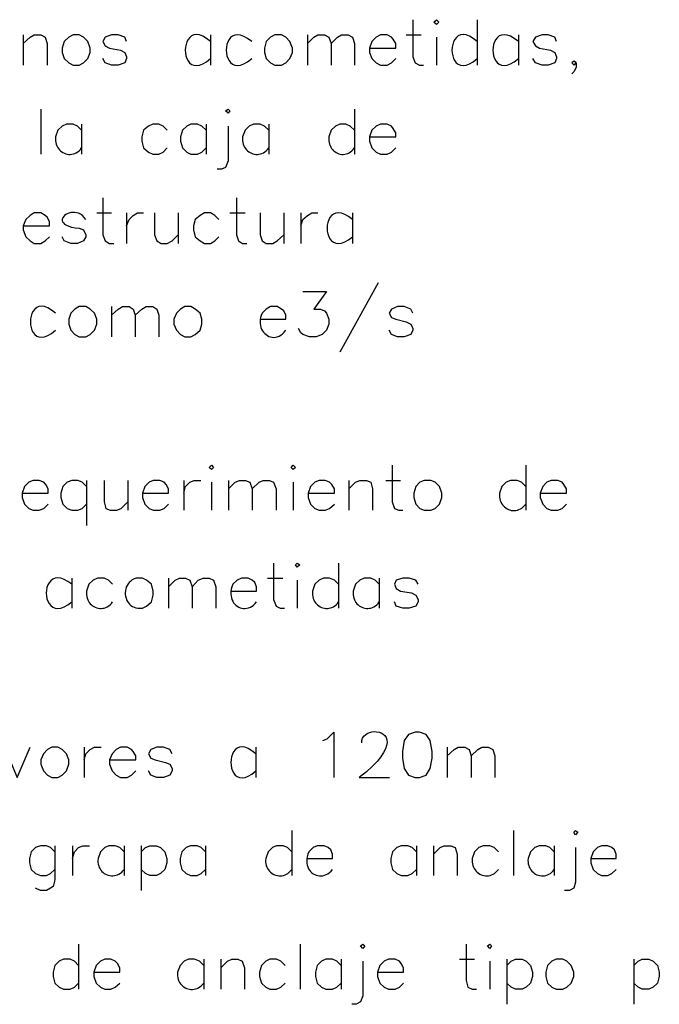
# Model space of a CAD drawing. Header units: millimetres. Extents: x 7 to 3083, y -677 to 294.
# Tile 104 of 256: x 697 to 719, y 110 to 144. Entities that reach past the tile are written whole.
import ezdxf

# ---------------------------------------------------------------- set-up
doc = ezdxf.new("R2010")
doc.units = ezdxf.units.MM
doc.layers.add('DGE_CONTORNOS', color=7, linetype='Continuous', lineweight=0)
doc.layers.add('DGE_DATOS', color=7, linetype='Continuous', lineweight=0)

# ---------------------------------------------------------------- blocks, each defined once
blk = doc.blocks.new('DGE_BT_003')
at = {"layer": 'DGE_CONTORNOS', "lineweight": 25}
for points in [[(70.6332, 144.4061), (70.6332, 143.1149), (70.7178, 142.9032), (70.866, 142.8186), (71.0142, 142.8186)], [(71.374, 144.3214), (71.4587, 144.4061), (71.5433, 144.3214), (71.4587, 144.2367), (71.374, 144.3214)], [(72.8768, 144.4061), (72.8768, 142.8186)], [(57.0653, 143.8769), (57.0653, 142.8186)], [(57.0653, 143.5806), (57.2982, 143.7922), (57.4463, 143.8769), (57.6792, 143.8769), (57.8273, 143.7922), (57.8908, 143.5806), (57.8908, 142.8186)], [(58.801, 143.8769), (58.6528, 143.7922), (58.4835, 143.6441), (58.42, 143.4112), (58.42, 143.2631), (58.4835, 143.0514), (58.6528, 142.9032), (58.801, 142.8186), (59.0127, 142.8186), (59.1608, 142.9032), (59.309, 143.0514), (59.3937, 143.2631), (59.3937, 143.4112), (59.309, 143.6441), (59.1608, 143.7922), (59.0127, 143.8769), (58.801, 143.8769)], [(60.6637, 143.6441), (60.6002, 143.7922), (60.3673, 143.8769), (60.1345, 143.8769), (59.9228, 143.7922), (59.8382, 143.6441), (59.9228, 143.4959), (60.071, 143.4112), (60.452, 143.3477), (60.6002, 143.2631), (60.6637, 143.1149), (60.6637, 143.0514), (60.6002, 142.9032), (60.3673, 142.8186), (60.1345, 142.8186), (59.9228, 142.9032), (59.8382, 143.0514)], [(63.5847, 143.6441), (63.4452, 143.7553), (63.3178, 143.8311), (63.2025, 143.8747), (63.0993, 143.8893), (63.0081, 143.878), (62.9291, 143.8442), (62.8622, 143.791), (62.8075, 143.7217), (62.7648, 143.6396), (62.7343, 143.5477), (62.7159, 143.4494), (62.7097, 143.3479), (62.7156, 143.2463), (62.7337, 143.148), (62.7639, 143.0561), (62.8064, 142.9739), (62.861, 142.9046), (62.9277, 142.8514), (63.0067, 142.8176), (63.0979, 142.8063), (63.2013, 142.8208), (63.3168, 142.8644), (63.4446, 142.9402), (63.5847, 143.0514)], [(63.5847, 143.8769), (63.5847, 142.8186)], [(65.024, 143.6441), (64.8823, 143.7525), (64.7528, 143.8262), (64.6356, 143.8684), (64.5307, 143.8821), (64.4381, 143.8706), (64.3578, 143.837), (64.2898, 143.7844), (64.2341, 143.716), (64.1907, 143.635), (64.1597, 143.5446), (64.141, 143.4478), (64.1346, 143.3479), (64.1406, 143.2479), (64.1589, 143.1511), (64.1897, 143.0607), (64.2328, 142.9797), (64.2882, 142.9113), (64.3561, 142.8587), (64.4364, 142.825), (64.5291, 142.8135), (64.6342, 142.8272), (64.7517, 142.8693), (64.8816, 142.943), (65.024, 143.0514)], [(65.8283, 143.8769), (65.6802, 143.7922), (65.532, 143.6441), (65.4685, 143.4112), (65.4685, 143.2631), (65.532, 143.0514), (65.6802, 142.9032), (65.8283, 142.8186), (66.0612, 142.8186), (66.2093, 142.9032), (66.3575, 143.0514), (66.4422, 143.2631), (66.4422, 143.4112), (66.3575, 143.6441), (66.2093, 143.7922), (66.0612, 143.8769), (65.8283, 143.8769)], [(66.9713, 143.8769), (66.9713, 142.8186)], [(66.9713, 143.5806), (67.183, 143.7922), (67.3312, 143.8769), (67.564, 143.8769), (67.7122, 143.7922), (67.7968, 143.5806), (67.7968, 142.8186)], [(67.7968, 143.5806), (68.0085, 143.7922), (68.1567, 143.8769), (68.3895, 143.8769), (68.5377, 143.7922), (68.6012, 143.5806), (68.6012, 142.8186)], [(69.1303, 143.4112), (70.0405, 143.4112), (70.0405, 143.5806), (69.9558, 143.7287), (69.8923, 143.7922), (69.7442, 143.8769), (69.5113, 143.8769), (69.3632, 143.7922), (69.215, 143.6441), (69.1303, 143.4112), (69.1303, 143.2631), (69.215, 143.0514), (69.3632, 142.9032), (69.5113, 142.8186), (69.7442, 142.8186), (69.8923, 142.9032), (70.0405, 143.0514)], [(70.4003, 143.8769), (70.9295, 143.8769)], [(71.4587, 143.7922), (71.4587, 142.8186)], [(72.8768, 143.6441), (72.7373, 143.7552), (72.6099, 143.8309), (72.4946, 143.8744), (72.3913, 143.8889), (72.3002, 143.8776), (72.2212, 143.8438), (72.1544, 143.7907), (72.0996, 143.7214), (72.057, 143.6393), (72.0265, 143.5475), (72.0082, 143.4493), (72.002, 143.3479), (72.0079, 143.2464), (72.0261, 143.1482), (72.0563, 143.0564), (72.0988, 142.9742), (72.1534, 142.905), (72.2202, 142.8518), (72.2991, 142.818), (72.3903, 142.8067), (72.4936, 142.8212), (72.6092, 142.8646), (72.7369, 142.9403), (72.8768, 143.0514)], [(74.3162, 143.6441), (74.1746, 143.7532), (74.0454, 143.8275), (73.9283, 143.87), (73.8236, 143.884), (73.7311, 143.8725), (73.6509, 143.8389), (73.5829, 143.7862), (73.5273, 143.7176), (73.4839, 143.6363), (73.4529, 143.5455), (73.4342, 143.4483), (73.4278, 143.348), (73.4338, 143.2476), (73.4521, 143.1505), (73.4828, 143.0596), (73.5258, 142.9783), (73.5812, 142.9097), (73.649, 142.857), (73.7291, 142.8232), (73.8217, 142.8117), (73.9267, 142.8256), (74.0441, 142.8681), (74.1739, 142.9423), (74.3162, 143.0514)], [(74.3162, 143.8769), (74.3162, 142.8186)], [(75.6497, 143.6441), (75.5862, 143.7922), (75.3533, 143.8769), (75.1417, 143.8769), (74.9088, 143.7922), (74.8242, 143.6441), (74.9088, 143.4959), (75.057, 143.4112), (75.438, 143.3477), (75.5862, 143.2631), (75.6497, 143.1149), (75.6497, 143.0514), (75.5862, 142.9032), (75.3533, 142.8186), (75.1417, 142.8186), (74.9088, 142.9032), (74.8242, 143.0514)], [(76.327, 142.9032), (76.2635, 142.9667), (76.1788, 142.9032), (76.2635, 142.8186), (76.327, 142.9032), (76.327, 142.7551), (76.2635, 142.6069), (76.1788, 142.5222)], [(57.6792, 141.2946), (57.6792, 139.7282)], [(64.1138, 141.2311), (64.1985, 141.2946), (64.262, 141.2311), (64.1985, 141.1464), (64.1138, 141.2311)], [(68.6012, 141.2946), (68.6012, 139.7282)], [(59.0973, 140.5537), (58.9492, 140.7019), (58.801, 140.7654), (58.5682, 140.7654), (58.42, 140.7019), (58.2718, 140.5537), (58.1872, 140.3209), (58.1823, 140.2539), (58.1845, 140.1898), (58.1934, 140.1288), (58.2083, 140.0711), (58.2289, 140.0168), (58.2548, 139.9663), (58.2855, 139.9197), (58.3204, 139.8773), (58.3593, 139.8392), (58.4015, 139.8057), (58.4468, 139.777), (58.4945, 139.7534), (58.5443, 139.7349), (58.5956, 139.722), (58.6482, 139.7147), (58.7014, 139.7132), (58.7548, 139.7179), (58.808, 139.7289), (58.8606, 139.7465), (58.912, 139.7708), (58.9618, 139.8021), (59.0096, 139.8405), (59.055, 139.8864), (59.0973, 139.9399)], [(59.0973, 140.7654), (59.0973, 139.7282)], [(62.0818, 140.5537), (61.9337, 140.7019), (61.7855, 140.7654), (61.5738, 140.7654), (61.4257, 140.7019), (61.2563, 140.5537), (61.1928, 140.3209), (61.1928, 140.1727), (61.2563, 139.9399), (61.4257, 139.7917), (61.5738, 139.7282), (61.7855, 139.7282), (61.9337, 139.7917), (62.0818, 139.9399)], [(63.4365, 140.5537), (63.2883, 140.7019), (63.1402, 140.7654), (62.9073, 140.7654), (62.7592, 140.7019), (62.611, 140.5537), (62.5475, 140.3209), (62.5475, 140.1727), (62.611, 139.9399), (62.7592, 139.7917), (62.9073, 139.7282), (63.1402, 139.7282), (63.2883, 139.7917), (63.4365, 139.9399)], [(63.4365, 140.7654), (63.4365, 139.7282)], [(64.1985, 140.7019), (64.1985, 139.4954), (64.1138, 139.2626), (63.9657, 139.1991), (63.8175, 139.1991)], [(65.6167, 140.5537), (65.4685, 140.7019), (65.3203, 140.7654), (65.0875, 140.7654), (64.9393, 140.7019), (64.7912, 140.5537), (64.7065, 140.3209), (64.7017, 140.2539), (64.7039, 140.1898), (64.7127, 140.1288), (64.7276, 140.0711), (64.7483, 140.0168), (64.7742, 139.9663), (64.8048, 139.9197), (64.8398, 139.8773), (64.8786, 139.8392), (64.9209, 139.8057), (64.9661, 139.777), (65.0138, 139.7534), (65.0636, 139.7349), (65.115, 139.722), (65.1675, 139.7147), (65.2207, 139.7132), (65.2741, 139.7179), (65.3274, 139.7289), (65.3799, 139.7465), (65.4313, 139.7708), (65.4812, 139.8021), (65.529, 139.8405), (65.5743, 139.8864), (65.6167, 139.9399)], [(65.6167, 140.7654), (65.6167, 139.7282)], [(68.6012, 140.5537), (68.453, 140.7019), (68.3048, 140.7654), (68.0932, 140.7654), (67.945, 140.7019), (67.7968, 140.5537), (67.7122, 140.3209), (67.7076, 140.2552), (67.7097, 140.192), (67.7183, 140.1318), (67.7327, 140.0747), (67.7527, 140.0209), (67.7778, 139.9706), (67.8074, 139.9242), (67.8413, 139.8818), (67.8789, 139.8436), (67.9199, 139.81), (67.9638, 139.781), (68.0101, 139.7571), (68.0585, 139.7383), (68.1084, 139.7249), (68.1596, 139.7171), (68.2115, 139.7153), (68.2637, 139.7195), (68.3157, 139.7301), (68.3672, 139.7473), (68.4177, 139.7713), (68.4668, 139.8023), (68.514, 139.8406), (68.559, 139.8864), (68.6012, 139.9399)], [(69.1303, 140.3209), (70.0405, 140.3209), (70.0405, 140.4691), (69.9558, 140.6172), (69.8923, 140.7019), (69.7442, 140.7654), (69.5113, 140.7654), (69.3632, 140.7019), (69.215, 140.5537), (69.1303, 140.3209), (69.1303, 140.1727), (69.215, 139.9399), (69.3632, 139.7917), (69.5113, 139.7282), (69.7442, 139.7282), (69.8923, 139.7917), (70.0405, 139.9399)], [(59.8382, 138.2042), (59.8382, 136.9131), (59.9228, 136.7014), (60.071, 136.6167), (60.2192, 136.6167)], [(64.4948, 138.2042), (64.4948, 136.9131), (64.5583, 136.7014), (64.7065, 136.6167), (64.8547, 136.6167)], [(57.0653, 137.2306), (57.9755, 137.2306), (57.9755, 137.3787), (57.8908, 137.5269), (57.8273, 137.5904), (57.6792, 137.6751), (57.4463, 137.6751), (57.2982, 137.5904), (57.15, 137.4422), (57.0653, 137.2306), (57.0653, 137.0824), (57.15, 136.8496), (57.2982, 136.7014), (57.4463, 136.6167), (57.6792, 136.6167), (57.8273, 136.7014), (57.9755, 136.8496)], [(59.2455, 137.4422), (59.189, 137.5193), (59.1272, 137.5812), (59.0613, 137.6287), (58.9927, 137.663), (58.9227, 137.6851), (58.8525, 137.696), (58.7833, 137.6967), (58.7166, 137.6883), (58.6534, 137.6718), (58.5952, 137.6481), (58.5432, 137.6184), (58.4987, 137.5836), (58.4629, 137.5449), (58.4372, 137.5031), (58.4228, 137.4593), (58.4209, 137.4146), (58.433, 137.37), (58.4601, 137.3265), (58.5037, 137.2851), (58.565, 137.2469), (58.6453, 137.2128), (58.7458, 137.1839), (58.8678, 137.1613), (59.0127, 137.1459), (59.1608, 137.0824), (59.2455, 136.9131), (59.2455, 136.8496), (59.1608, 136.7014), (58.9492, 136.6167), (58.7163, 136.6167), (58.4835, 136.7014), (58.42, 136.8496)], [(59.6265, 137.6751), (60.1345, 137.6751)], [(60.6637, 137.6751), (60.6637, 136.6167)], [(60.6637, 137.2306), (60.7483, 137.4422), (60.8965, 137.5904), (61.0447, 137.6751), (61.2563, 137.6751)], [(61.6373, 137.6751), (61.6373, 136.9131), (61.722, 136.7014), (61.8702, 136.6167), (62.0818, 136.6167), (62.2512, 136.7014), (62.4628, 136.9131)], [(62.4628, 137.6751), (62.4628, 136.6167)], [(63.881, 137.4422), (63.7328, 137.5904), (63.5847, 137.6751), (63.373, 137.6751), (63.2248, 137.5904), (63.0555, 137.4422), (62.992, 137.2306), (62.992, 137.0824), (63.0555, 136.8496), (63.2248, 136.7014), (63.373, 136.6167), (63.5847, 136.6167), (63.7328, 136.7014), (63.881, 136.8496)], [(64.262, 137.6751), (64.7912, 137.6751)], [(65.3203, 137.6751), (65.3203, 136.9131), (65.3838, 136.7014), (65.532, 136.6167), (65.7648, 136.6167), (65.913, 136.7014), (66.1458, 136.9131)], [(66.1458, 137.6751), (66.1458, 136.6167)], [(66.7385, 137.6751), (66.7385, 136.6167)], [(66.7385, 137.2306), (66.802, 137.4422), (66.9713, 137.5904), (67.1195, 137.6751), (67.3312, 137.6751)], [(68.5377, 137.4422), (68.3956, 137.5522), (68.266, 137.6271), (68.1488, 137.67), (68.0439, 137.6841), (67.9515, 137.6727), (67.8715, 137.639), (67.8038, 137.5861), (67.7485, 137.5172), (67.7055, 137.4355), (67.6749, 137.3442), (67.6566, 137.2466), (67.6507, 137.1458), (67.657, 137.0449), (67.6757, 136.9473), (67.7067, 136.856), (67.75, 136.7744), (67.8055, 136.7055), (67.8733, 136.6526), (67.9534, 136.6189), (68.0458, 136.6075), (68.1504, 136.6217), (68.2673, 136.6646), (68.3964, 136.7395), (68.5377, 136.8496)], [(68.5377, 137.6751), (68.5377, 136.6167)], [(69.4267, 135.2409), (68.0932, 132.8279)], [(66.802, 134.9446), (67.6275, 134.9446), (67.183, 134.3307), (67.4158, 134.3307), (67.564, 134.2672), (67.6275, 134.1826), (67.7122, 133.9709), (67.7122, 133.8016), (67.6275, 133.5899), (67.4793, 133.4417), (67.2677, 133.3571), (67.0348, 133.3571), (66.802, 133.4417), (66.7385, 133.5052), (66.6538, 133.6534)], [(58.1872, 134.1826), (58.0474, 134.2936), (57.9197, 134.3693), (57.8042, 134.4128), (57.7009, 134.4272), (57.6098, 134.416), (57.5307, 134.3821), (57.4639, 134.329), (57.4092, 134.2598), (57.3666, 134.1777), (57.3362, 134.0859), (57.318, 133.9877), (57.3119, 133.8862), (57.318, 133.7848), (57.3362, 133.6866), (57.3666, 133.5948), (57.4092, 133.5127), (57.4639, 133.4434), (57.5307, 133.3903), (57.6098, 133.3565), (57.7009, 133.3452), (57.8042, 133.3597), (57.9197, 133.4031), (58.0474, 133.4788), (58.1872, 133.5899)], [(59.0127, 134.4154), (58.8645, 134.3307), (58.7163, 134.1826), (58.6528, 133.9709), (58.6528, 133.8016), (58.7163, 133.5899), (58.8645, 133.4417), (59.0127, 133.3571), (59.2455, 133.3571), (59.3937, 133.4417), (59.5418, 133.5899), (59.6265, 133.8016), (59.6265, 133.9709), (59.5418, 134.1826), (59.3937, 134.3307), (59.2455, 134.4154), (59.0127, 134.4154)], [(60.1345, 134.4154), (60.1345, 133.3571)], [(60.1345, 134.1191), (60.3673, 134.3307), (60.5155, 134.4154), (60.7483, 134.4154), (60.8965, 134.3307), (60.96, 134.1191), (60.96, 133.3571)], [(60.96, 134.1191), (61.1928, 134.3307), (61.341, 134.4154), (61.5738, 134.4154), (61.722, 134.3307), (61.7855, 134.1191), (61.7855, 133.3571)], [(62.6957, 134.4154), (62.5475, 134.3307), (62.3993, 134.1826), (62.3147, 133.9709), (62.3147, 133.8016), (62.3993, 133.5899), (62.5475, 133.4417), (62.6957, 133.3571), (62.9073, 133.3571), (63.0555, 133.4417), (63.2248, 133.5899), (63.2883, 133.8016), (63.2883, 133.9709), (63.2248, 134.1826), (63.0555, 134.3307), (62.9073, 134.4154), (62.6957, 134.4154)], [(65.3203, 133.9709), (66.2093, 133.9709), (66.2093, 134.1191), (66.1458, 134.2672), (66.0612, 134.3307), (65.913, 134.4154), (65.6802, 134.4154), (65.532, 134.3307), (65.3838, 134.1826), (65.352, 134.108), (65.3299, 134.0341), (65.3169, 133.9612), (65.3125, 133.89), (65.3162, 133.8209), (65.3274, 133.7544), (65.3456, 133.6911), (65.3703, 133.6314), (65.4009, 133.5759), (65.4369, 133.5251), (65.4778, 133.4794), (65.523, 133.4395), (65.572, 133.4057), (65.6243, 133.3787), (65.6793, 133.3589), (65.7365, 133.3468), (65.7954, 133.343), (65.8554, 133.3479), (65.916, 133.3621), (65.9767, 133.386), (66.0369, 133.4203), (66.0961, 133.4653), (66.1537, 133.5217), (66.2093, 133.5899)], [(70.6332, 134.1826), (70.5697, 134.3307), (70.3368, 134.4154), (70.104, 134.4154), (69.8923, 134.3307), (69.8077, 134.1826), (69.8923, 134.0344), (70.0405, 133.9709), (70.4003, 133.8862), (70.5697, 133.8016), (70.6332, 133.6534), (70.6332, 133.5899), (70.5697, 133.4417), (70.3368, 133.3571), (70.104, 133.3571), (69.8923, 133.4417), (69.8077, 133.5899)], [(63.5423, 128.8062), (63.627, 128.8909), (63.6905, 128.8062), (63.627, 128.7427), (63.5423, 128.8062)], [(66.3998, 128.8062), (66.4633, 128.8909), (66.548, 128.8062), (66.4633, 128.7427), (66.3998, 128.8062)], [(69.9135, 128.8909), (69.9135, 127.6209), (69.9982, 127.3881), (70.1463, 127.3246), (70.2945, 127.3246)], [(74.5702, 128.8909), (74.5702, 127.3246)], [(57.023, 127.9172), (57.9332, 127.9172), (57.9332, 128.0654), (57.8485, 128.2136), (57.785, 128.2982), (57.6157, 128.3617), (57.404, 128.3617), (57.2558, 128.2982), (57.1077, 128.1501), (57.023, 127.9172), (57.023, 127.7691), (57.1077, 127.5362), (57.2558, 127.3881), (57.404, 127.3246), (57.6157, 127.3246), (57.785, 127.3881), (57.9332, 127.5362)], [(59.2667, 128.1501), (59.1185, 128.2982), (58.9703, 128.3617), (58.7587, 128.3617), (58.5893, 128.2982), (58.4412, 128.1501), (58.3777, 127.9172), (58.3777, 127.7691), (58.4412, 127.5362), (58.5893, 127.3881), (58.7587, 127.3246), (58.9703, 127.3246), (59.1185, 127.3881), (59.2667, 127.5362)], [(59.2667, 128.3617), (59.2667, 126.7954)], [(59.8805, 128.3617), (59.8805, 127.6209), (59.944, 127.3881), (60.0922, 127.3246), (60.325, 127.3246), (60.4732, 127.3881), (60.706, 127.6209)], [(60.706, 128.3617), (60.706, 127.3246)], [(61.214, 127.9172), (62.1242, 127.9172), (62.1242, 128.0654), (62.0395, 128.2136), (61.976, 128.2982), (61.8278, 128.3617), (61.595, 128.3617), (61.4468, 128.2982), (61.2987, 128.1501), (61.214, 127.9172), (61.214, 127.7691), (61.2987, 127.5362), (61.4468, 127.3881), (61.595, 127.3246), (61.8278, 127.3246), (61.976, 127.3881), (62.1242, 127.5362)], [(62.6533, 128.3617), (62.6533, 127.3246)], [(62.6533, 127.9172), (62.7168, 128.1501), (62.865, 128.2982), (63.0132, 128.3617), (63.246, 128.3617)], [(63.627, 128.2982), (63.627, 127.3246)], [(64.2197, 128.3617), (64.2197, 127.3246)], [(64.2197, 128.0654), (64.4525, 128.2982), (64.6007, 128.3617), (64.8123, 128.3617), (64.9605, 128.2982), (65.0452, 128.0654), (65.0452, 127.3246)], [(65.0452, 128.0654), (65.278, 128.2982), (65.4262, 128.3617), (65.6378, 128.3617), (65.786, 128.2982), (65.8707, 128.0654), (65.8707, 127.3246)], [(66.4633, 128.2982), (66.4633, 127.3246)], [(66.9925, 127.9172), (67.9027, 127.9172), (67.9027, 128.0654), (67.818, 128.2136), (67.7333, 128.2982), (67.5852, 128.3617), (67.3735, 128.3617), (67.2253, 128.2982), (67.0772, 128.1501), (66.9925, 127.9172), (66.9925, 127.7691), (67.0772, 127.5362), (67.2253, 127.3881), (67.3735, 127.3246), (67.5852, 127.3246), (67.7333, 127.3881), (67.9027, 127.5362)], [(68.4107, 128.3617), (68.4107, 127.3246)], [(68.4107, 128.0654), (68.6435, 128.2982), (68.7917, 128.3617), (69.0245, 128.3617), (69.1727, 128.2982), (69.2362, 128.0654), (69.2362, 127.3246)], [(69.7018, 128.3617), (70.2098, 128.3617)], [(71.0353, 128.3617), (70.8872, 128.2982), (70.739, 128.1501), (70.6755, 127.9172), (70.6755, 127.7691), (70.739, 127.5362), (70.8872, 127.3881), (71.0353, 127.3246), (71.2682, 127.3246), (71.4163, 127.3881), (71.5645, 127.5362), (71.6492, 127.7691), (71.6492, 127.9172), (71.5645, 128.1501), (71.4163, 128.2982), (71.2682, 128.3617), (71.0353, 128.3617)], [(74.5702, 128.1501), (74.422, 128.2982), (74.2738, 128.3617), (74.041, 128.3617), (73.8928, 128.2982), (73.7447, 128.1501), (73.66, 127.9172), (73.6552, 127.8503), (73.6574, 127.7862), (73.6662, 127.7251), (73.6811, 127.6674), (73.7018, 127.6131), (73.7277, 127.5626), (73.7583, 127.516), (73.7933, 127.4736), (73.8321, 127.4355), (73.8744, 127.402), (73.9196, 127.3734), (73.9673, 127.3497), (74.0171, 127.3313), (74.0685, 127.3183), (74.121, 127.311), (74.1742, 127.3096), (74.2276, 127.3143), (74.2809, 127.3253), (74.3334, 127.3428), (74.3848, 127.3671), (74.4347, 127.3984), (74.4825, 127.4369), (74.5278, 127.4827), (74.5702, 127.5362)], [(75.0782, 127.9172), (75.9883, 127.9172), (75.9883, 128.0654), (75.9037, 128.2136), (75.8402, 128.2982), (75.692, 128.3617), (75.4592, 128.3617), (75.311, 128.2982), (75.1628, 128.1501), (75.0782, 127.9172), (75.0782, 127.7691), (75.1628, 127.5362), (75.311, 127.3881), (75.4592, 127.3246), (75.692, 127.3246), (75.8402, 127.3881), (75.9883, 127.5362)], [(65.786, 125.4831), (65.786, 124.2131), (65.8707, 123.9802), (66.0188, 123.9167), (66.167, 123.9167)], [(66.548, 125.4196), (66.6115, 125.4831), (66.6962, 125.4196), (66.6115, 125.3349), (66.548, 125.4196)], [(68.0508, 125.4831), (68.0508, 123.9167)], [(58.7587, 124.7422), (58.616, 124.8459), (58.4857, 124.9158), (58.3679, 124.9551), (58.2624, 124.9668), (58.1694, 124.954), (58.0887, 124.9198), (58.0205, 124.8671), (57.9647, 124.7991), (57.9213, 124.7189), (57.8902, 124.6295), (57.8716, 124.5339), (57.8654, 124.4353), (57.8716, 124.3367), (57.8902, 124.2411), (57.9213, 124.1517), (57.9647, 124.0715), (58.0205, 124.0035), (58.0887, 123.9509), (58.1694, 123.9166), (58.2624, 123.9038), (58.3679, 123.9155), (58.4857, 123.9548), (58.616, 124.0247), (58.7587, 124.1284)], [(58.7587, 124.9539), (58.7587, 123.9167)], [(60.1768, 124.7422), (60.0287, 124.8904), (59.8805, 124.9539), (59.6477, 124.9539), (59.4995, 124.8904), (59.3513, 124.7422), (59.2667, 124.5094), (59.2618, 124.4424), (59.264, 124.3783), (59.2729, 124.3173), (59.2878, 124.2596), (59.3084, 124.2053), (59.3343, 124.1548), (59.365, 124.1082), (59.3999, 124.0657), (59.4388, 124.0277), (59.481, 123.9942), (59.5263, 123.9655), (59.574, 123.9419), (59.6238, 123.9234), (59.6751, 123.9105), (59.7277, 123.9032), (59.7809, 123.9017), (59.8343, 123.9064), (59.8875, 123.9174), (59.9401, 123.935), (59.9915, 123.9593), (60.0413, 123.9906), (60.0892, 124.029), (60.1345, 124.0749), (60.1768, 124.1284)], [(61.0023, 124.9539), (60.9287, 124.928), (60.8632, 124.8946), (60.8058, 124.8545), (60.7563, 124.8084), (60.7145, 124.7573), (60.6804, 124.7019), (60.6538, 124.6431), (60.6345, 124.5817), (60.6225, 124.5186), (60.6175, 124.4544), (60.6194, 124.3902), (60.6282, 124.3266), (60.6437, 124.2645), (60.6656, 124.2047), (60.694, 124.1482), (60.7286, 124.0955), (60.7693, 124.0477), (60.816, 124.0056), (60.8685, 123.9698), (60.9268, 123.9414), (60.9906, 123.921), (61.0598, 123.9096), (61.1343, 123.9079), (61.214, 123.9167), (61.3622, 123.9802), (61.5315, 124.1284), (61.595, 124.3612), (61.595, 124.5094), (61.5315, 124.7422), (61.3622, 124.8904), (61.214, 124.9539), (61.0023, 124.9539)], [(62.1242, 124.9539), (62.1242, 123.9167)], [(62.1242, 124.6576), (62.357, 124.8904), (62.5052, 124.9539), (62.7168, 124.9539), (62.865, 124.8904), (62.9497, 124.6576), (62.9497, 123.9167)], [(62.9497, 124.6576), (63.1613, 124.8904), (63.3307, 124.9539), (63.5423, 124.9539), (63.6905, 124.8904), (63.7752, 124.6576), (63.7752, 123.9167)], [(64.3043, 124.5094), (65.1933, 124.5094), (65.1933, 124.6576), (65.1298, 124.8057), (65.0452, 124.8904), (64.897, 124.9539), (64.6642, 124.9539), (64.516, 124.8904), (64.3678, 124.7422), (64.3354, 124.655), (64.3132, 124.5712), (64.3006, 124.4909), (64.2971, 124.4145), (64.3019, 124.3422), (64.3146, 124.2744), (64.3345, 124.2113), (64.361, 124.1532), (64.3935, 124.1004), (64.4315, 124.0531), (64.4742, 124.0116), (64.5212, 123.9763), (64.5717, 123.9473), (64.6253, 123.9249), (64.6812, 123.9095), (64.739, 123.9013), (64.7979, 123.9006), (64.8574, 123.9076), (64.917, 123.9227), (64.9759, 123.9461), (65.0336, 123.9781), (65.0894, 124.0189), (65.1429, 124.0689), (65.1933, 124.1284)], [(65.5743, 124.9539), (66.1035, 124.9539)], [(66.6115, 124.8904), (66.6115, 123.9167)], [(68.0508, 124.7422), (67.9027, 124.8904), (67.7333, 124.9539), (67.5217, 124.9539), (67.3735, 124.8904), (67.2253, 124.7422), (67.1407, 124.5094), (67.1364, 124.4401), (67.1392, 124.3743), (67.1486, 124.312), (67.1641, 124.2535), (67.1852, 124.1988), (67.2116, 124.1483), (67.2427, 124.102), (67.2781, 124.0601), (67.3173, 124.0228), (67.3599, 123.9903), (67.4054, 123.9627), (67.4533, 123.9401), (67.5032, 123.9229), (67.5546, 123.911), (67.607, 123.9048), (67.6601, 123.9043), (67.7133, 123.9098), (67.7662, 123.9214), (67.8183, 123.9392), (67.8691, 123.9635), (67.9183, 123.9944), (67.9652, 124.032), (68.0096, 124.0767), (68.0508, 124.1284)], [(69.469, 124.7422), (69.3208, 124.8904), (69.1727, 124.9539), (68.9398, 124.9539), (68.7917, 124.8904), (68.6435, 124.7422), (68.5588, 124.5094), (68.554, 124.4424), (68.5562, 124.3783), (68.565, 124.3173), (68.58, 124.2596), (68.6006, 124.2053), (68.6265, 124.1548), (68.6571, 124.1082), (68.6921, 124.0657), (68.7309, 124.0277), (68.7732, 123.9942), (68.8184, 123.9655), (68.8661, 123.9419), (68.9159, 123.9234), (68.9673, 123.9105), (69.0198, 123.9032), (69.073, 123.9017), (69.1265, 123.9064), (69.1797, 123.9174), (69.2322, 123.935), (69.2837, 123.9593), (69.3335, 123.9906), (69.3813, 124.029), (69.4266, 124.0749), (69.469, 124.1284)], [(69.469, 124.9539), (69.469, 123.9167)], [(70.8237, 124.7422), (70.739, 124.8904), (70.5062, 124.9539), (70.2945, 124.9539), (70.0617, 124.8904), (69.9982, 124.7422), (70.0617, 124.5941), (70.2098, 124.5094), (70.5908, 124.4459), (70.739, 124.3612), (70.8237, 124.2131), (70.8237, 124.1284), (70.739, 123.9802), (70.5062, 123.9167), (70.2945, 123.9167), (70.0617, 123.9802), (69.9982, 124.1284)], [(67.5005, 119.3024), (67.6487, 119.3659), (67.8815, 119.5987), (67.8815, 118.0112)], [(68.8552, 119.2177), (68.8605, 119.3062), (68.8854, 119.3838), (68.9273, 119.4503), (68.9833, 119.5057), (69.0506, 119.5497), (69.1264, 119.5823), (69.208, 119.6031), (69.2925, 119.612), (69.3771, 119.609), (69.4592, 119.5938), (69.5358, 119.5663), (69.6042, 119.5262), (69.6616, 119.4735), (69.7053, 119.408), (69.7324, 119.3295), (69.7401, 119.2378), (69.7257, 119.1328), (69.6863, 119.0143), (69.6193, 118.8822), (69.5217, 118.7363), (69.3908, 118.5764), (69.2238, 118.4023), (69.018, 118.214), (68.7705, 118.0112), (69.8288, 118.0112)], [(70.7178, 119.5987), (70.485, 119.5141), (70.3368, 119.3024), (70.2733, 118.9214), (70.2733, 118.6886), (70.3368, 118.3287), (70.485, 118.0959), (70.7178, 118.0112), (70.866, 118.0112), (71.0988, 118.0959), (71.247, 118.3287), (71.3105, 118.6886), (71.3105, 118.9214), (71.247, 119.3024), (71.0988, 119.5141), (70.866, 119.5987), (70.7178, 119.5987)], [(56.4092, 119.0696), (56.8537, 118.0112), (57.2982, 119.0696)], [(58.0602, 119.0696), (57.912, 118.9849), (57.7638, 118.8367), (57.6792, 118.6251), (57.6792, 118.4769), (57.7638, 118.2441), (57.912, 118.0959), (58.0602, 118.0112), (58.2718, 118.0112), (58.42, 118.0959), (58.5682, 118.2441), (58.6528, 118.4769), (58.6528, 118.6251), (58.5682, 118.8367), (58.42, 118.9849), (58.2718, 119.0696), (58.0602, 119.0696)], [(59.182, 119.0696), (59.182, 118.0112)], [(59.182, 118.6251), (59.2455, 118.8367), (59.3937, 118.9849), (59.5418, 119.0696), (59.7747, 119.0696)], [(60.071, 118.6251), (60.9812, 118.6251), (60.9812, 118.7732), (60.8965, 118.9214), (60.833, 118.9849), (60.6848, 119.0696), (60.452, 119.0696), (60.3038, 118.9849), (60.1557, 118.8367), (60.071, 118.6251), (60.071, 118.4769), (60.1557, 118.2441), (60.3038, 118.0959), (60.452, 118.0112), (60.6848, 118.0112), (60.833, 118.0959), (60.9812, 118.2441)], [(62.2512, 118.8367), (62.1665, 118.9849), (61.9548, 119.0696), (61.722, 119.0696), (61.5103, 118.9849), (61.4257, 118.8367), (61.5103, 118.6886), (61.6585, 118.6251), (62.0183, 118.5404), (62.1665, 118.4769), (62.2512, 118.3287), (62.2512, 118.2441), (62.1665, 118.0959), (61.9548, 118.0112), (61.722, 118.0112), (61.5103, 118.0959), (61.4257, 118.2441)], [(65.1722, 118.8367), (65.0321, 118.948), (64.9043, 119.0237), (64.7888, 119.0673), (64.6854, 119.0818), (64.5942, 119.0705), (64.5152, 119.0367), (64.4485, 118.9835), (64.3939, 118.9143), (64.3514, 118.8321), (64.3212, 118.7402), (64.3031, 118.6419), (64.2972, 118.5404), (64.3034, 118.4389), (64.3218, 118.3406), (64.3523, 118.2487), (64.395, 118.1665), (64.4497, 118.0972), (64.5166, 118.0441), (64.5956, 118.0102), (64.6868, 117.999), (64.79, 118.0135), (64.9053, 118.057), (65.0327, 118.1328), (65.1722, 118.2441)], [(65.1722, 119.0696), (65.1722, 118.0112)], [(71.8397, 119.0696), (71.8397, 118.0112)], [(71.8397, 118.7732), (72.0725, 118.9849), (72.2207, 119.0696), (72.4535, 119.0696), (72.6017, 118.9849), (72.6652, 118.7732), (72.6652, 118.0112)], [(72.6652, 118.7732), (72.898, 118.9849), (73.0462, 119.0696), (73.2578, 119.0696), (73.4272, 118.9849), (73.4907, 118.7732), (73.4907, 118.0112)], [(66.421, 116.1697), (66.421, 114.6034)], [(74.1468, 116.1697), (74.1468, 114.6034)], [(76.2423, 116.1062), (76.3058, 116.1697), (76.3905, 116.1062), (76.3058, 116.0216), (76.2423, 116.1062)], [(58.166, 115.4289), (58.0178, 115.5771), (57.8697, 115.6406), (57.658, 115.6406), (57.4887, 115.5771), (57.3405, 115.4289), (57.277, 115.1961), (57.277, 115.0479), (57.3405, 114.815), (57.4887, 114.6669), (57.658, 114.6034), (57.8697, 114.6034), (58.0178, 114.6669), (58.166, 114.815)], [(58.166, 115.6406), (58.166, 114.4552), (58.1025, 114.2224), (58.0178, 114.1589), (57.8697, 114.0742), (57.658, 114.0742), (57.4887, 114.1589)], [(58.7798, 115.6406), (58.7798, 114.6034)], [(58.7798, 115.1961), (58.8433, 115.4289), (58.9915, 115.5771), (59.1397, 115.6406), (59.3725, 115.6406)], [(60.579, 115.4289), (60.4308, 115.5771), (60.2615, 115.6406), (60.0498, 115.6406), (59.9017, 115.5771), (59.7535, 115.4289), (59.6688, 115.1961), (59.6646, 115.1268), (59.6674, 115.061), (59.6767, 114.9987), (59.6922, 114.9402), (59.7134, 114.8855), (59.7398, 114.835), (59.7709, 114.7887), (59.8063, 114.7469), (59.8455, 114.7096), (59.888, 114.6771), (59.9335, 114.6494), (59.9814, 114.6269), (60.0313, 114.6097), (60.0827, 114.5979), (60.1352, 114.5916), (60.1883, 114.5912), (60.2415, 114.5966), (60.2944, 114.6082), (60.3464, 114.626), (60.3973, 114.6503), (60.4464, 114.6811), (60.4934, 114.7188), (60.5377, 114.7634), (60.579, 114.815)], [(60.579, 115.6406), (60.579, 114.6034)], [(61.1717, 115.6406), (61.1717, 114.0742)], [(61.1717, 115.4289), (61.3198, 115.5771), (61.468, 115.6406), (61.7008, 115.6406), (61.849, 115.5771), (61.9972, 115.4289), (62.0607, 115.1961), (62.0607, 115.0479), (61.9972, 114.815), (61.849, 114.6669), (61.7008, 114.6034), (61.468, 114.6034), (61.3198, 114.6669), (61.1717, 114.815)], [(63.4153, 115.4289), (63.2672, 115.5771), (63.119, 115.6406), (62.8862, 115.6406), (62.738, 115.5771), (62.5898, 115.4289), (62.5263, 115.1961), (62.5263, 115.0479), (62.5898, 114.815), (62.738, 114.6669), (62.8862, 114.6034), (63.119, 114.6034), (63.2672, 114.6669), (63.4153, 114.815)], [(63.4153, 115.6406), (63.4153, 114.6034)], [(66.421, 115.4289), (66.2728, 115.5771), (66.1247, 115.6406), (65.8918, 115.6406), (65.7437, 115.5771), (65.5955, 115.4289), (65.5108, 115.1961), (65.506, 115.1291), (65.5082, 115.065), (65.517, 115.004), (65.532, 114.9462), (65.5526, 114.892), (65.5785, 114.8414), (65.6091, 114.7949), (65.6441, 114.7524), (65.6829, 114.7143), (65.7252, 114.6809), (65.7704, 114.6522), (65.8181, 114.6285), (65.8679, 114.6101), (65.9193, 114.5971), (65.9718, 114.5898), (66.025, 114.5884), (66.0785, 114.5931), (66.1317, 114.6041), (66.1842, 114.6217), (66.2357, 114.646), (66.2855, 114.6772), (66.3333, 114.7157), (66.3786, 114.7616), (66.421, 114.815)], [(66.9502, 115.1961), (67.8392, 115.1961), (67.8392, 115.3442), (67.7757, 115.4924), (67.691, 115.5771), (67.5428, 115.6406), (67.31, 115.6406), (67.1618, 115.5771), (67.0137, 115.4289), (66.9812, 115.3417), (66.959, 115.2578), (66.9465, 115.1775), (66.9429, 115.1012), (66.9478, 115.0289), (66.9604, 114.9611), (66.9803, 114.898), (67.0068, 114.8399), (67.0394, 114.7871), (67.0773, 114.7398), (67.12, 114.6983), (67.167, 114.6629), (67.2175, 114.6339), (67.2711, 114.6116), (67.327, 114.5962), (67.3848, 114.5879), (67.4437, 114.5872), (67.5033, 114.5943), (67.5628, 114.6093), (67.6217, 114.6327), (67.6794, 114.6647), (67.7353, 114.7056), (67.7887, 114.7556), (67.8392, 114.815)], [(70.7602, 115.4289), (70.612, 115.5771), (70.4638, 115.6406), (70.231, 115.6406), (70.0828, 115.5771), (69.9347, 115.4289), (69.8712, 115.1961), (69.8712, 115.0479), (69.9347, 114.815), (70.0828, 114.6669), (70.231, 114.6034), (70.4638, 114.6034), (70.612, 114.6669), (70.7602, 114.815)], [(70.7602, 115.6406), (70.7602, 114.6034)], [(71.3528, 115.6406), (71.3528, 114.6034)], [(71.3528, 115.3442), (71.5857, 115.5771), (71.7338, 115.6406), (71.9667, 115.6406), (72.1148, 115.5771), (72.1783, 115.3442), (72.1783, 114.6034)], [(73.6177, 115.4289), (73.4695, 115.5771), (73.3213, 115.6406), (73.0885, 115.6406), (72.9403, 115.5771), (72.7922, 115.4289), (72.7075, 115.1961), (72.7027, 115.1291), (72.7049, 115.065), (72.7137, 115.004), (72.7286, 114.9462), (72.7493, 114.892), (72.7752, 114.8414), (72.8058, 114.7949), (72.8408, 114.7524), (72.8796, 114.7143), (72.9219, 114.6809), (72.9671, 114.6522), (73.0148, 114.6285), (73.0646, 114.6101), (73.116, 114.5971), (73.1685, 114.5898), (73.2217, 114.5884), (73.2751, 114.5931), (73.3284, 114.6041), (73.3809, 114.6217), (73.4323, 114.646), (73.4822, 114.6772), (73.53, 114.7157), (73.5753, 114.7616), (73.6177, 114.815)], [(75.565, 115.4289), (75.4168, 115.5771), (75.2687, 115.6406), (75.0358, 115.6406), (74.8877, 115.5771), (74.7395, 115.4289), (74.6548, 115.1961), (74.65, 115.1291), (74.6522, 115.065), (74.661, 115.004), (74.676, 114.9462), (74.6966, 114.892), (74.7225, 114.8414), (74.7531, 114.7949), (74.7881, 114.7524), (74.8269, 114.7143), (74.8692, 114.6809), (74.9144, 114.6522), (74.9621, 114.6285), (75.0119, 114.6101), (75.0633, 114.5971), (75.1158, 114.5898), (75.169, 114.5884), (75.2225, 114.5931), (75.2757, 114.6041), (75.3282, 114.6217), (75.3797, 114.646), (75.4295, 114.6772), (75.4773, 114.7157), (75.5226, 114.7616), (75.565, 114.815)], [(75.565, 115.6406), (75.565, 114.6034)], [(76.3058, 115.5771), (76.3058, 114.3706), (76.2423, 114.1589), (76.0942, 114.0742), (75.9248, 114.0742)], [(76.835, 115.1961), (77.724, 115.1961), (77.724, 115.3442), (77.6605, 115.4924), (77.5758, 115.5771), (77.4277, 115.6406), (77.216, 115.6406), (77.0678, 115.5771), (76.9197, 115.4289), (76.835, 115.1961), (76.835, 115.0479), (76.9197, 114.815), (77.0678, 114.6669), (77.216, 114.6034), (77.4277, 114.6034), (77.5758, 114.6669), (77.724, 114.815)], [(58.9915, 112.2115), (58.9915, 110.6452)], [(66.7173, 112.2115), (66.7173, 110.6452)], [(68.8128, 112.1481), (68.8975, 112.2115), (68.961, 112.1481), (68.8975, 112.0634), (68.8128, 112.1481)], [(72.4958, 112.2115), (72.4958, 110.9415), (72.5593, 110.7087), (72.7075, 110.6452), (72.8557, 110.6452)], [(73.2367, 112.1481), (73.3213, 112.2115), (73.3848, 112.1481), (73.3213, 112.0634), (73.2367, 112.1481)], [(58.9915, 111.4707), (58.8433, 111.6189), (58.6952, 111.6824), (58.4623, 111.6824), (58.3142, 111.6189), (58.166, 111.4707), (58.1025, 111.2379), (58.1025, 111.0897), (58.166, 110.8569), (58.3142, 110.7087), (58.4623, 110.6452), (58.6952, 110.6452), (58.8433, 110.7087), (58.9915, 110.8569)], [(59.5207, 111.2379), (60.4308, 111.2379), (60.4308, 111.3861), (60.3462, 111.5342), (60.2615, 111.6189), (60.1133, 111.6824), (59.9017, 111.6824), (59.7535, 111.6189), (59.6053, 111.4707), (59.5207, 111.2379), (59.5207, 111.0897), (59.6053, 110.8569), (59.7535, 110.7087), (59.9017, 110.6452), (60.1133, 110.6452), (60.2615, 110.7087), (60.4308, 110.8569)], [(63.3518, 111.4707), (63.2037, 111.6189), (63.0343, 111.6824), (62.8227, 111.6824), (62.6745, 111.6189), (62.5263, 111.4707), (62.4417, 111.2379), (62.4374, 111.1686), (62.4402, 111.1028), (62.4496, 111.0405), (62.4651, 110.982), (62.4862, 110.9274), (62.5126, 110.8768), (62.5437, 110.8306), (62.5791, 110.7887), (62.6183, 110.7514), (62.6609, 110.7189), (62.7064, 110.6913), (62.7543, 110.6688), (62.8042, 110.6515), (62.8556, 110.6397), (62.908, 110.6335), (62.9611, 110.633), (63.0143, 110.6385), (63.0672, 110.65), (63.1193, 110.6678), (63.1701, 110.6921), (63.2193, 110.723), (63.2662, 110.7606), (63.3106, 110.8052), (63.3518, 110.8569)], [(63.3518, 111.6824), (63.3518, 110.6452)], [(63.9445, 111.6824), (63.9445, 110.6452)], [(63.9445, 111.3861), (64.1773, 111.6189), (64.3255, 111.6824), (64.5372, 111.6824), (64.6853, 111.6189), (64.77, 111.3861), (64.77, 110.6452)], [(66.1882, 111.4707), (66.04, 111.6189), (65.8918, 111.6824), (65.659, 111.6824), (65.5108, 111.6189), (65.3627, 111.4707), (65.2992, 111.2379), (65.2992, 111.0897), (65.3627, 110.8569), (65.5108, 110.7087), (65.659, 110.6452), (65.8918, 110.6452), (66.04, 110.7087), (66.1882, 110.8569)], [(68.1355, 111.4707), (67.9873, 111.6189), (67.8392, 111.6824), (67.6063, 111.6824), (67.4582, 111.6189), (67.31, 111.4707), (67.2465, 111.2379), (67.2465, 111.0897), (67.31, 110.8569), (67.4582, 110.7087), (67.6063, 110.6452), (67.8392, 110.6452), (67.9873, 110.7087), (68.1355, 110.8569)], [(68.1355, 111.6824), (68.1355, 110.6452)], [(68.8975, 111.6189), (68.8975, 110.4124), (68.8128, 110.2007), (68.6647, 110.1161), (68.5165, 110.1161)], [(69.4055, 111.2379), (70.3157, 111.2379), (70.3157, 111.3861), (70.231, 111.5342), (70.1675, 111.6189), (70.0193, 111.6824), (69.7865, 111.6824), (69.6383, 111.6189), (69.4902, 111.4707), (69.4055, 111.2379), (69.4055, 111.0897), (69.4902, 110.8569), (69.6383, 110.7087), (69.7865, 110.6452), (70.0193, 110.6452), (70.1675, 110.7087), (70.3157, 110.8569)], [(72.263, 111.6824), (72.7922, 111.6824)], [(73.3213, 111.6189), (73.3213, 110.6452)], [(73.914, 111.6824), (73.914, 110.1161)], [(73.914, 111.4707), (74.0622, 111.6189), (74.2103, 111.6824), (74.4432, 111.6824), (74.5913, 111.6189), (74.7395, 111.4707), (74.803, 111.2379), (74.803, 111.0897), (74.7395, 110.8569), (74.5913, 110.7087), (74.4432, 110.6452), (74.2103, 110.6452), (74.0622, 110.7087), (73.914, 110.8569)], [(75.6285, 111.6824), (75.4803, 111.6189), (75.3322, 111.4707), (75.2687, 111.2379), (75.2687, 111.0897), (75.3322, 110.8569), (75.4803, 110.7087), (75.6285, 110.6452), (75.8613, 110.6452), (76.0095, 110.7087), (76.1577, 110.8569), (76.2423, 111.0897), (76.2423, 111.2379), (76.1577, 111.4707), (76.0095, 111.6189), (75.8613, 111.6824), (75.6285, 111.6824)], [(78.3378, 111.6824), (78.3378, 110.1161)], [(78.3378, 111.4707), (78.486, 111.6189), (78.6342, 111.6824), (78.867, 111.6824), (79.0152, 111.6189), (79.1633, 111.4707), (79.2268, 111.2379), (79.2268, 111.0897), (79.1633, 110.8569), (79.0152, 110.7087), (78.867, 110.6452), (78.6342, 110.6452), (78.486, 110.7087), (78.3378, 110.8569)]]:
    blk.add_lwpolyline(points, dxfattribs=at)
at = {"layer": 'DGE_DATOS', "flags": 1}
for tag, p in [('NORMA', (12, -5)), ('LAMINA', (12, -8)), ('PAGINA_PDF', (12, -11))]:
    blk.add_attdef(tag, p, '', height=1.5, dxfattribs=at)

msp = doc.modelspace()

# ---------------------------------------------------------------- block references
msp.add_blockref('DGE_BT_003', (640, 0))

doc.saveas('drawing.dxf')
